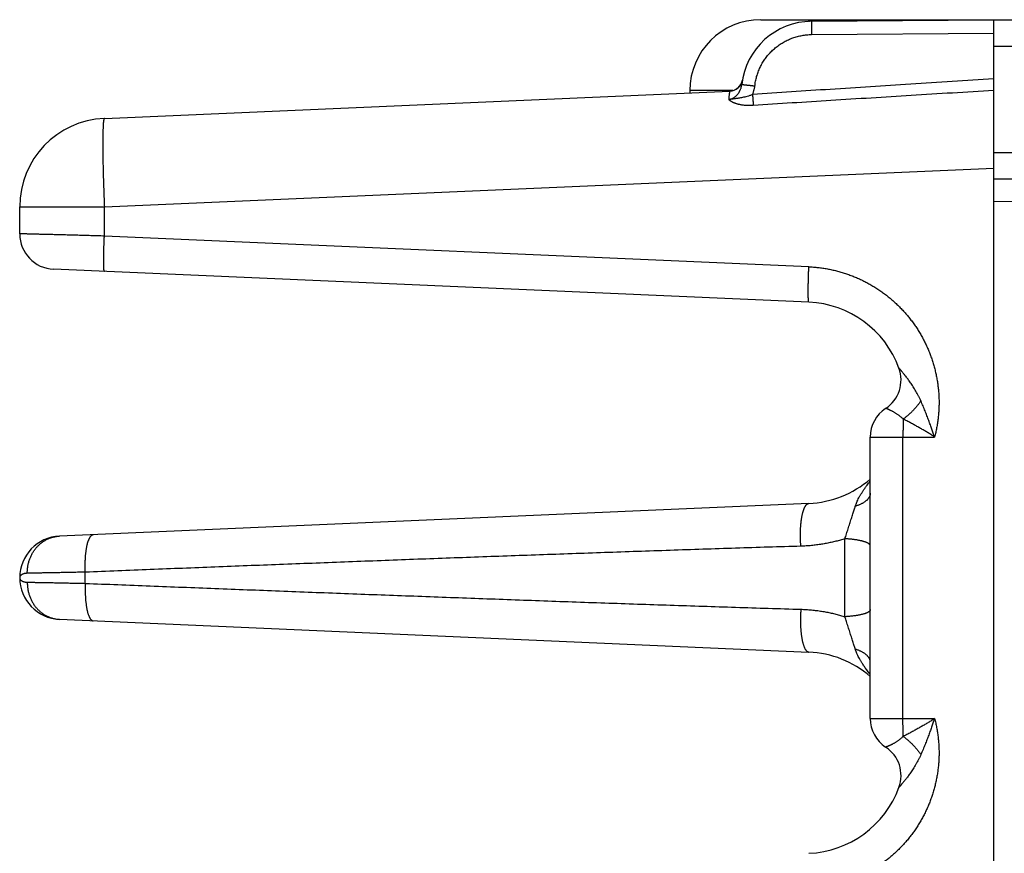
# Model space of a CAD drawing. Header units: inches. Extents: x 0 to 34, y 0 to 22.
# Tile 37 of 152: x 13.791 to 14.903, y 9.45 to 10.391. Entities that reach past the tile are written whole.
import ezdxf

# ---------------------------------------------------------------- set-up
doc = ezdxf.new("R2010")
doc.units = ezdxf.units.IN
doc.header["$LTSCALE"] = 1.87
doc.header["$MEASUREMENT"] = 0
doc.layers.get('0').update_dxf_attribs({"linetype": 'CONTINUOUS'})

msp = doc.modelspace()

# ---------------------------------------------------------------- linework, layer by layer
at = {"color": 7, "linetype": 'CONTINUOUS'}
for p, q in [((14.6277, 10.3914), (16.5769, 10.3914)), ((14.6851, 10.3896), (14.8908, 10.3914)), ((14.8908, 6.8414), (14.8908, 10.3914)), ((14.6851, 10.3746), (14.8908, 10.3764)), ((14.8908, 10.3614), (14.9148, 10.3614)), ((14.6067, 10.3221), (14.6066, 10.3216)), ((14.607, 10.3232), (14.6069, 10.323)), ((14.6069, 10.323), (14.6069, 10.3229)), ((13.8864, 10.28), (14.5929, 10.3109)), ((14.5477, 10.3114), (14.5477, 10.3089)), ((14.5963, 10.3114), (14.5477, 10.3114)), ((14.8908, 10.2414), (14.9148, 10.2414)), ((13.8864, 10.1801), (14.8908, 10.224)), ((14.9148, 10.2114), (14.8908, 10.2114)), ((14.8908, 10.1864), (14.9148, 10.1862)), ((13.7908, 10.1497), (13.7908, 10.1801)), ((13.7908, 10.1801), (13.8864, 10.1801)), ((13.8864, 10.1472), (13.8864, 10.1801)), ((14.6821, 10.1125), (13.8864, 10.1472)), ((14.6821, 10.0725), (13.8291, 10.1098)), ((14.7514, 9.6025), (14.7514, 9.9203)), ((14.7514, 9.9203), (14.8241, 9.9203)), ((14.7883, 9.6025), (14.7883, 9.9203)), ((14.6821, 9.8453), (13.8358, 9.8084)), ((13.8649, 9.7551), (13.8649, 9.7677)), ((13.7908, 9.7614), (13.7908, 9.7614)), ((13.8358, 9.7145), (14.6821, 9.6775)), ((14.7514, 9.6025), (14.8241, 9.6025))]:
    msp.add_line(p, q, dxfattribs=at)
for points in [[(14.6066, 10.3216), (14.6065, 10.3215), (14.6065, 10.3213), (14.6064, 10.3211), (14.6064, 10.3209), (14.6063, 10.3208), (14.6062, 10.3206), (14.6062, 10.3204), (14.6061, 10.3202), (14.606, 10.32), (14.6059, 10.3198), (14.6058, 10.3196), (14.6057, 10.3194), (14.6056, 10.3192), (14.6055, 10.319), (14.6054, 10.3187), (14.6053, 10.3185), (14.6052, 10.3183), (14.6051, 10.3181), (14.6049, 10.3179), (14.6048, 10.3177), (14.6046, 10.3175), (14.6045, 10.3172), (14.6043, 10.317), (14.6042, 10.3168), (14.604, 10.3166), (14.6038, 10.3164), (14.6037, 10.3162), (14.6035, 10.316), (14.6033, 10.3157), (14.6031, 10.3155), (14.6029, 10.3153), (14.6027, 10.3151), (14.6024, 10.3149), (14.6022, 10.3147), (14.6019, 10.3144), (14.6017, 10.3142), (14.6014, 10.314), (14.6011, 10.3138), (14.6008, 10.3136), (14.6005, 10.3134), (14.6002, 10.3132), (14.5999, 10.313), (14.5996, 10.3128), (14.5992, 10.3126), (14.5989, 10.3124), (14.5986, 10.3123)], [(14.6069, 10.3229), (14.6069, 10.3228), (14.6069, 10.3227), (14.6068, 10.3226), (14.6068, 10.3225), (14.6068, 10.3224), (14.6068, 10.3223), (14.6067, 10.3222), (14.6067, 10.3221)]]:
    msp.add_lwpolyline(points, dxfattribs=at)
for centre, radius, start, end in [((14.6277, 10.3114), 0.08, 90, 180), ((14.6858, 10.3096), 0.08, 90.5, 173.7571), ((14.5922, 10.3258), 0.015, 272.5, 350.1932), ((13.8908, 10.1801), 0.1, 92.5, 180), ((13.8308, 10.1497), 0.04, 180, 267.5), ((14.6771, 9.9589), 0.1137, 20.1643, 87.5), ((14.7476, 9.9848), 0.0386, 303.3294, 20.1661), ((14.79, 9.9203), 0.0386, 123.3294, 180), ((14.6771, 9.9589), 0.1137, 272.5, 310.8202), ((13.8378, 9.7614), 0.047, 92.5, 267.5), ((14.6771, 9.5639), 0.1137, 49.1679, 87.5), ((14.79, 9.6025), 0.0386, 180, 236.6706), ((14.7476, 9.538), 0.0386, 339.8339, 56.6706), ((14.6771, 9.5639), 0.1137, 272.5, 339.8357)]:
    msp.add_arc(centre, radius, start, end, dxfattribs=at)
for points, knots in [([(14.6815, 10.3895), (14.682, 10.3896), (14.6834, 10.3899), (14.686, 10.3904), (14.6892, 10.3909), (14.6924, 10.3912), (14.6957, 10.3914), (14.6978, 10.3914), (14.6989, 10.3914)], [0, 0, 0, 0, 0.074705, 0.259712, 0.444791, 0.629823, 0.814924, 1, 1, 1, 1]), ([(14.6851, 10.3896), (14.6851, 10.3896), (14.6851, 10.3896), (14.6851, 10.3895), (14.6851, 10.3894), (14.6851, 10.3892), (14.6851, 10.3889), (14.6851, 10.3886), (14.6851, 10.3883), (14.6851, 10.3879), (14.6851, 10.3875), (14.6851, 10.387), (14.6851, 10.3864), (14.6851, 10.3858), (14.6851, 10.3852), (14.6851, 10.3846), (14.6851, 10.3839), (14.6851, 10.3831), (14.6851, 10.3824), (14.6851, 10.3816), (14.6851, 10.3808), (14.6851, 10.3799), (14.6851, 10.3791), (14.6851, 10.3782), (14.6851, 10.3773), (14.6851, 10.3764), (14.6851, 10.3755), (14.6851, 10.3749), (14.6851, 10.3746)], [0, 0, 0, 0, 0.001899, 0.007389, 0.016492, 0.029178, 0.045404, 0.065111, 0.088228, 0.114671, 0.144344, 0.177138, 0.212935, 0.251603, 0.293001, 0.336979, 0.383376, 0.432022, 0.482741, 0.535348, 0.58965, 0.645449, 0.702542, 0.76072, 0.819772, 0.879481, 0.93963, 1, 1, 1, 1]), ([(14.6211, 10.3167), (14.6212, 10.3176), (14.6214, 10.3194), (14.6218, 10.322), (14.6224, 10.3246), (14.6231, 10.3273), (14.6239, 10.3298), (14.6248, 10.3324), (14.6258, 10.3349), (14.6269, 10.3374), (14.6281, 10.3398), (14.6294, 10.3422), (14.6308, 10.3445), (14.6323, 10.3467), (14.6338, 10.3489), (14.6355, 10.351), (14.6373, 10.3531), (14.6391, 10.355), (14.6411, 10.3569), (14.6431, 10.3587), (14.6451, 10.3605), (14.6473, 10.3621), (14.6495, 10.3637), (14.6518, 10.3651), (14.6541, 10.3665), (14.6565, 10.3677), (14.6589, 10.3689), (14.6614, 10.37), (14.6639, 10.3709), (14.6665, 10.3718), (14.6691, 10.3725), (14.6717, 10.3731), (14.6744, 10.3737), (14.677, 10.3741), (14.6797, 10.3744), (14.6824, 10.3746), (14.6842, 10.3746), (14.6851, 10.3746)], [0, 0, 0, 0, 0.028369, 0.056825, 0.085347, 0.113915, 0.142509, 0.171109, 0.199698, 0.228277, 0.256856, 0.285438, 0.314029, 0.342625, 0.371216, 0.399792, 0.428368, 0.456956, 0.485555, 0.514148, 0.542727, 0.571303, 0.59989, 0.628485, 0.657077, 0.685661, 0.714241, 0.742824, 0.771411, 0.800003, 0.828596, 0.857186, 0.88577, 0.914347, 0.942912, 0.971464, 1, 1, 1, 1]), ([(14.8908, 10.3247), (14.8596, 10.3227), (14.798, 10.3188), (14.7073, 10.3129), (14.6477, 10.3089), (14.6185, 10.3069)], [0, 0, 0, 0, 0.344185, 0.677474, 1, 1, 1, 1]), ([(14.5919, 10.3015), (14.5921, 10.3015), (14.5925, 10.3016), (14.5932, 10.3017), (14.5939, 10.3018), (14.5946, 10.3021), (14.5953, 10.3023), (14.596, 10.3026), (14.5967, 10.303), (14.5974, 10.3034), (14.5982, 10.3039), (14.5989, 10.3045), (14.5997, 10.3051), (14.6004, 10.3058), (14.6012, 10.3066), (14.6019, 10.3075), (14.6025, 10.3084), (14.6032, 10.3094), (14.6038, 10.3104), (14.6043, 10.3115), (14.6048, 10.3126), (14.6053, 10.3137), (14.6056, 10.3149), (14.6059, 10.316), (14.6061, 10.3172), (14.6062, 10.318), (14.6063, 10.3183)], [0, 0, 0, 0, 0.028283, 0.056981, 0.086225, 0.116266, 0.147336, 0.179657, 0.213464, 0.249015, 0.28654, 0.326042, 0.367347, 0.410373, 0.45519, 0.501834, 0.550054, 0.599515, 0.649839, 0.70062, 0.751531, 0.802312, 0.852731, 0.902606, 0.951758, 1, 1, 1, 1]), ([(14.5919, 10.3015), (14.5919, 10.302), (14.592, 10.3029), (14.5921, 10.3043), (14.5922, 10.3056), (14.5923, 10.3067), (14.5925, 10.3076), (14.5926, 10.3085), (14.5927, 10.3092), (14.5928, 10.3098), (14.5928, 10.3102), (14.5929, 10.3106), (14.5929, 10.3107), (14.5929, 10.3109), (14.5929, 10.3109)], [0, 0, 0, 0, 0.158706, 0.304268, 0.436547, 0.555278, 0.660225, 0.751192, 0.828021, 0.890607, 0.938946, 0.973137, 0.993356, 1, 1, 1, 1]), ([(14.6063, 10.3183), (14.6063, 10.3183), (14.6063, 10.3183), (14.6064, 10.3183), (14.6065, 10.3183), (14.6067, 10.3183), (14.607, 10.3183), (14.6073, 10.3182), (14.6076, 10.3182), (14.608, 10.3181), (14.6084, 10.3181), (14.6089, 10.318), (14.6094, 10.318), (14.61, 10.3179), (14.6106, 10.3179), (14.6113, 10.3178), (14.6119, 10.3177), (14.6127, 10.3176), (14.6134, 10.3175), (14.6142, 10.3175), (14.615, 10.3174), (14.6158, 10.3173), (14.6167, 10.3172), (14.6175, 10.3171), (14.6184, 10.317), (14.6193, 10.3169), (14.6202, 10.3168), (14.6208, 10.3167), (14.6211, 10.3167)], [0, 0, 0, 0, 0.001826, 0.007283, 0.016355, 0.029007, 0.045195, 0.06486, 0.087931, 0.114325, 0.143945, 0.176686, 0.21243, 0.251047, 0.292398, 0.336333, 0.382695, 0.431316, 0.48202, 0.534625, 0.588941, 0.644772, 0.701916, 0.760167, 0.819316, 0.879148, 0.939449, 1, 1, 1, 1]), ([(14.6185, 10.3069), (14.6186, 10.3074), (14.619, 10.3083), (14.6195, 10.3096), (14.6199, 10.311), (14.6203, 10.3124), (14.6206, 10.3138), (14.6209, 10.3153), (14.621, 10.3162), (14.6211, 10.3167)], [0, 0, 0, 0, 0.142213, 0.28444, 0.42678, 0.569367, 0.712338, 0.855835, 1, 1, 1, 1]), ([(14.8908, 10.3115), (14.8597, 10.3096), (14.7985, 10.3059), (14.7079, 10.3002), (14.6485, 10.2965), (14.6192, 10.2946)], [0, 0, 0, 0, 0.343329, 0.676748, 1, 1, 1, 1]), ([(14.6185, 10.3069), (14.6174, 10.3065), (14.6154, 10.3057), (14.6124, 10.3048), (14.6097, 10.3041), (14.6072, 10.3035), (14.6049, 10.3031), (14.6027, 10.3028), (14.6008, 10.3024), (14.5989, 10.3022), (14.5971, 10.3019), (14.5948, 10.3017), (14.593, 10.3015), (14.5919, 10.3015)], [0, 0, 0, 0, 0.12613, 0.239829, 0.34221, 0.435488, 0.521591, 0.600511, 0.672855, 0.74036, 0.804963, 0.873457, 1, 1, 1, 1]), ([(14.6192, 10.2946), (14.6187, 10.2945), (14.6175, 10.2945), (14.6158, 10.2944), (14.6141, 10.2944), (14.6124, 10.2945), (14.6108, 10.2946), (14.6092, 10.2947), (14.6077, 10.2949), (14.6062, 10.2951), (14.6048, 10.2954), (14.6034, 10.2957), (14.6021, 10.296), (14.6009, 10.2963), (14.5998, 10.2967), (14.5987, 10.297), (14.5977, 10.2974), (14.5969, 10.2977), (14.5962, 10.2981), (14.5956, 10.2984), (14.595, 10.2987), (14.5946, 10.2989), (14.5942, 10.2992), (14.5939, 10.2994), (14.5936, 10.2996), (14.5934, 10.2998), (14.5932, 10.2999), (14.593, 10.3001), (14.5928, 10.3002), (14.5927, 10.3003), (14.5926, 10.3005), (14.5925, 10.3006), (14.5924, 10.3007), (14.5923, 10.3007), (14.5922, 10.3008), (14.5922, 10.3009), (14.5921, 10.301), (14.592, 10.3011), (14.592, 10.3012), (14.592, 10.3012), (14.5919, 10.3013), (14.5919, 10.3014), (14.5919, 10.3014), (14.5919, 10.3014), (14.5919, 10.3015), (14.5919, 10.3015)], [0, 0, 0, 0, 0.059659, 0.118522, 0.176538, 0.233509, 0.289283, 0.343711, 0.39665, 0.447945, 0.497454, 0.545104, 0.590917, 0.634859, 0.676456, 0.71511, 0.750302, 0.781601, 0.808763, 0.832172, 0.852397, 0.869945, 0.885203, 0.898506, 0.910163, 0.920423, 0.92948, 0.937512, 0.944684, 0.95114, 0.95692, 0.962027, 0.966493, 0.970473, 0.974141, 0.977657, 0.981123, 0.984538, 0.987776, 0.990605, 0.992999, 0.995097, 0.996965, 0.998626, 1, 1, 1, 1]), ([(14.6185, 10.3069), (14.6185, 10.3066), (14.6185, 10.306), (14.6186, 10.3051), (14.6186, 10.3042), (14.6187, 10.3033), (14.6188, 10.3025), (14.6188, 10.3016), (14.6189, 10.3008), (14.6189, 10.2999), (14.619, 10.2992), (14.619, 10.2984), (14.6191, 10.2977), (14.6191, 10.297), (14.6191, 10.2963), (14.6192, 10.2957), (14.6192, 10.2951), (14.6192, 10.2947), (14.6192, 10.2946)], [0, 0, 0, 0, 0.073471, 0.146699, 0.219388, 0.291269, 0.362075, 0.431546, 0.499423, 0.565458, 0.629405, 0.69103, 0.750106, 0.806415, 0.85975, 0.909913, 0.956721, 1, 1, 1, 1]), ([(13.8864, 10.28), (13.8864, 10.28), (13.8862, 10.2799), (13.8861, 10.2797), (13.886, 10.2793), (13.8858, 10.2788), (13.8857, 10.2782), (13.8856, 10.2774), (13.8855, 10.2765), (13.8853, 10.2755), (13.8852, 10.2743), (13.8851, 10.273), (13.8851, 10.2716), (13.885, 10.27), (13.8849, 10.2683), (13.8848, 10.2665), (13.8848, 10.2646), (13.8847, 10.2626), (13.8847, 10.2604), (13.8847, 10.2581), (13.8847, 10.2557), (13.8846, 10.2532), (13.8846, 10.2507), (13.8846, 10.248), (13.8847, 10.2452), (13.8847, 10.2423), (13.8847, 10.2393), (13.8847, 10.2363), (13.8848, 10.2332), (13.8848, 10.23), (13.8849, 10.2267), (13.885, 10.2234), (13.8851, 10.22), (13.8852, 10.2166), (13.8852, 10.2131), (13.8854, 10.2095), (13.8855, 10.2059), (13.8856, 10.2023), (13.8857, 10.1987), (13.8858, 10.195), (13.886, 10.1913), (13.8861, 10.1876), (13.8863, 10.1838), (13.8864, 10.1814), (13.8864, 10.1801)], [0, 0, 0, 0, 0.001767, 0.004412, 0.008247, 0.013368, 0.019808, 0.02758, 0.036682, 0.04711, 0.058853, 0.071898, 0.086229, 0.101829, 0.118676, 0.136748, 0.156021, 0.176469, 0.198063, 0.220775, 0.244573, 0.269423, 0.295292, 0.322145, 0.349942, 0.378647, 0.40822, 0.438618, 0.4698, 0.501724, 0.534343, 0.567613, 0.601489, 0.635922, 0.670863, 0.706265, 0.742079, 0.778255, 0.814746, 0.851495, 0.888447, 0.925548, 0.962748, 1, 1, 1, 1]), ([(13.8864, 10.1472), (13.8852, 10.1472), (13.8826, 10.1473), (13.8788, 10.1474), (13.875, 10.1475), (13.8713, 10.1476), (13.8676, 10.1477), (13.8639, 10.1478), (13.8602, 10.1479), (13.8566, 10.148), (13.853, 10.1481), (13.8495, 10.1482), (13.8461, 10.1483), (13.8427, 10.1484), (13.8394, 10.1484), (13.8361, 10.1485), (13.833, 10.1486), (13.8299, 10.1487), (13.8269, 10.1488), (13.8241, 10.1488), (13.8213, 10.1489), (13.8186, 10.149), (13.816, 10.1491), (13.8135, 10.1491), (13.8112, 10.1492), (13.8089, 10.1492), (13.8068, 10.1493), (13.8048, 10.1494), (13.8029, 10.1494), (13.8012, 10.1494), (13.7995, 10.1495), (13.798, 10.1495), (13.7967, 10.1496), (13.7955, 10.1496), (13.7944, 10.1496), (13.7935, 10.1497), (13.7927, 10.1497), (13.792, 10.1497), (13.7915, 10.1497), (13.7911, 10.1497), (13.7909, 10.1497), (13.7908, 10.1497), (13.7908, 10.1497)], [0, 0, 0, 0, 0.039871, 0.07962, 0.119185, 0.158507, 0.197528, 0.236193, 0.274447, 0.312235, 0.349501, 0.386191, 0.422253, 0.457635, 0.492282, 0.526135, 0.559137, 0.591245, 0.622423, 0.652632, 0.681825, 0.709951, 0.736966, 0.762833, 0.78752, 0.810997, 0.833234, 0.8542, 0.873866, 0.892196, 0.909159, 0.924729, 0.938886, 0.951609, 0.962881, 0.972683, 0.981002, 0.987825, 0.993144, 0.99695, 0.999237, 1, 1, 1, 1]), ([(13.8864, 10.1073), (13.8864, 10.1073), (13.8863, 10.1073), (13.8863, 10.1075), (13.8862, 10.1077), (13.8861, 10.108), (13.8861, 10.1084), (13.886, 10.1089), (13.886, 10.1095), (13.8859, 10.1102), (13.8859, 10.1109), (13.8858, 10.1117), (13.8858, 10.1127), (13.8858, 10.1136), (13.8858, 10.1147), (13.8857, 10.1159), (13.8857, 10.1171), (13.8857, 10.1183), (13.8857, 10.1197), (13.8857, 10.1211), (13.8857, 10.1226), (13.8858, 10.1241), (13.8858, 10.1256), (13.8858, 10.1273), (13.8858, 10.1289), (13.8859, 10.1306), (13.8859, 10.1324), (13.886, 10.1342), (13.886, 10.136), (13.8861, 10.1378), (13.8861, 10.1397), (13.8862, 10.1415), (13.8863, 10.1434), (13.8864, 10.1453), (13.8864, 10.1466), (13.8864, 10.1472)], [0, 0, 0, 0, 0.002355, 0.006315, 0.012305, 0.020424, 0.030699, 0.043127, 0.057692, 0.074368, 0.093123, 0.113916, 0.136704, 0.161437, 0.188061, 0.216516, 0.246739, 0.278663, 0.312216, 0.347323, 0.383906, 0.421881, 0.461163, 0.501665, 0.543294, 0.585957, 0.629559, 0.674, 0.71918, 0.764999, 0.811351, 0.858133, 0.90524, 0.952564, 1, 1, 1, 1]), ([(14.6821, 10.0725), (14.682, 10.0725), (14.682, 10.0726), (14.6819, 10.0727), (14.6818, 10.073), (14.6818, 10.0733), (14.6817, 10.0737), (14.6816, 10.0742), (14.6816, 10.0748), (14.6815, 10.0754), (14.6815, 10.0762), (14.6815, 10.077), (14.6814, 10.0779), (14.6814, 10.0789), (14.6814, 10.08), (14.6814, 10.0811), (14.6814, 10.0823), (14.6813, 10.0836), (14.6813, 10.0849), (14.6814, 10.0864), (14.6814, 10.0878), (14.6814, 10.0893), (14.6814, 10.0909), (14.6814, 10.0925), (14.6815, 10.0942), (14.6815, 10.0959), (14.6815, 10.0977), (14.6816, 10.0994), (14.6816, 10.1012), (14.6817, 10.1031), (14.6818, 10.1049), (14.6818, 10.1068), (14.6819, 10.1087), (14.682, 10.1106), (14.682, 10.1118), (14.6821, 10.1125)], [0, 0, 0, 0, 0.002355, 0.006315, 0.012305, 0.020425, 0.0307, 0.043128, 0.057693, 0.074369, 0.093124, 0.113917, 0.136705, 0.161438, 0.188062, 0.216517, 0.24674, 0.278664, 0.312217, 0.347324, 0.383907, 0.421881, 0.461164, 0.501665, 0.543295, 0.585958, 0.629559, 0.674, 0.719181, 0.764999, 0.811351, 0.858133, 0.90524, 0.952564, 1, 1, 1, 1]), ([(14.6821, 10.1125), (14.6838, 10.1124), (14.6873, 10.1122), (14.6925, 10.1117), (14.6978, 10.111), (14.703, 10.1102), (14.7081, 10.1091), (14.7133, 10.1079), (14.7183, 10.1065), (14.7234, 10.105), (14.7284, 10.1032), (14.7333, 10.1013), (14.7381, 10.0993), (14.7429, 10.097), (14.7476, 10.0946), (14.7522, 10.0921), (14.7567, 10.0894), (14.7611, 10.0865), (14.7654, 10.0835), (14.7697, 10.0803), (14.7738, 10.077), (14.7778, 10.0736), (14.7816, 10.07), (14.7854, 10.0663), (14.789, 10.0625), (14.7925, 10.0585), (14.7958, 10.0545), (14.799, 10.0503), (14.8021, 10.046), (14.805, 10.0416), (14.8077, 10.0371), (14.8103, 10.0325), (14.8128, 10.0279), (14.815, 10.0231), (14.8172, 10.0183), (14.8191, 10.0134), (14.8209, 10.0085), (14.8225, 10.0034), (14.8239, 9.9984), (14.8252, 9.9933), (14.8263, 9.9881), (14.8272, 9.9829), (14.8279, 9.9777), (14.8285, 9.9725), (14.8289, 9.9672), (14.8291, 9.962), (14.8291, 9.9567), (14.8289, 9.9515), (14.8286, 9.9462), (14.828, 9.941), (14.8273, 9.9357), (14.8264, 9.9306), (14.8254, 9.9254), (14.8246, 9.922), (14.8241, 9.9203)], [0, 0, 0, 0, 0.019172, 0.038378, 0.057608, 0.076857, 0.096115, 0.115377, 0.134633, 0.153883, 0.173128, 0.192371, 0.211615, 0.230858, 0.250097, 0.269334, 0.28857, 0.30781, 0.327056, 0.346306, 0.365555, 0.384796, 0.404031, 0.423264, 0.4425, 0.461741, 0.480984, 0.500225, 0.519461, 0.538693, 0.557925, 0.577157, 0.596392, 0.615627, 0.634862, 0.654095, 0.673326, 0.692555, 0.711782, 0.73101, 0.75024, 0.769474, 0.788708, 0.807937, 0.827159, 0.846378, 0.8656, 0.884833, 0.904075, 0.923313, 0.942537, 0.961734, 0.980892, 1, 1, 1, 1]), ([(14.8086, 9.961), (14.8082, 9.962), (14.8073, 9.9638), (14.8059, 9.9666), (14.8045, 9.9694), (14.803, 9.972), (14.8015, 9.9746), (14.7999, 9.9771), (14.7984, 9.9794), (14.7969, 9.9816), (14.7954, 9.9837), (14.7941, 9.9855), (14.7928, 9.9872), (14.7916, 9.9888), (14.7905, 9.9901), (14.7895, 9.9914), (14.7886, 9.9924), (14.7879, 9.9934), (14.7872, 9.9942), (14.7866, 9.9949), (14.7861, 9.9955), (14.7856, 9.996), (14.7852, 9.9965), (14.7849, 9.9969), (14.7846, 9.9972), (14.7844, 9.9975), (14.7842, 9.9977), (14.784, 9.9979), (14.7839, 9.998), (14.7839, 9.9981), (14.7838, 9.9981), (14.7838, 9.9981)], [0, 0, 0, 0, 0.069158, 0.138619, 0.2079, 0.276496, 0.343764, 0.408994, 0.471658, 0.531301, 0.587354, 0.63917, 0.686498, 0.729562, 0.768617, 0.803782, 0.834812, 0.861818, 0.885417, 0.906134, 0.924208, 0.939814, 0.953165, 0.964496, 0.974014, 0.981846, 0.988109, 0.992958, 0.996513, 0.998855, 1, 1, 1, 1]), ([(14.7886, 9.9405), (14.7882, 9.9409), (14.7875, 9.9416), (14.7863, 9.9426), (14.7851, 9.9436), (14.784, 9.9446), (14.7828, 9.9454), (14.7816, 9.9463), (14.7804, 9.947), (14.7792, 9.9477), (14.7781, 9.9484), (14.777, 9.949), (14.776, 9.9495), (14.775, 9.95), (14.7741, 9.9504), (14.7733, 9.9508), (14.7725, 9.9512), (14.7718, 9.9515), (14.7712, 9.9517), (14.7706, 9.9519), (14.7702, 9.9521), (14.7698, 9.9523), (14.7694, 9.9524), (14.7692, 9.9525), (14.769, 9.9525), (14.7689, 9.9526), (14.7688, 9.9526), (14.7688, 9.9526)], [0, 0, 0, 0, 0.066285, 0.132575, 0.198475, 0.263588, 0.327515, 0.389853, 0.450228, 0.508315, 0.563818, 0.61649, 0.666119, 0.71253, 0.755586, 0.795183, 0.831255, 0.863772, 0.892722, 0.918117, 0.940004, 0.958433, 0.973445, 0.985072, 0.993348, 0.998316, 1, 1, 1, 1]), ([(14.8086, 9.961), (14.8082, 9.9605), (14.8076, 9.9596), (14.8065, 9.9582), (14.8055, 9.9568), (14.8043, 9.9554), (14.8032, 9.954), (14.802, 9.9527), (14.8007, 9.9513), (14.7995, 9.95), (14.7982, 9.9487), (14.7968, 9.9474), (14.7955, 9.9462), (14.7942, 9.945), (14.7928, 9.9438), (14.7914, 9.9427), (14.79, 9.9416), (14.7891, 9.9409), (14.7886, 9.9405)], [0, 0, 0, 0, 0.059934, 0.12074, 0.182311, 0.244535, 0.307299, 0.370489, 0.433989, 0.49768, 0.561446, 0.625167, 0.688725, 0.752002, 0.814883, 0.877252, 0.938994, 1, 1, 1, 1]), ([(14.8241, 9.9203), (14.8236, 9.9218), (14.8226, 9.9247), (14.821, 9.9292), (14.8193, 9.934), (14.8174, 9.9391), (14.8154, 9.9443), (14.8133, 9.9498), (14.811, 9.9554), (14.8094, 9.9591), (14.8086, 9.961)], [0, 0, 0, 0, 0.102831, 0.213295, 0.330739, 0.454524, 0.584012, 0.718535, 0.857422, 1, 1, 1, 1]), ([(14.7886, 9.9405), (14.7886, 9.94), (14.7885, 9.939), (14.7885, 9.9374), (14.7885, 9.9358), (14.7884, 9.9342), (14.7884, 9.9325), (14.7884, 9.9308), (14.7884, 9.9291), (14.7884, 9.9274), (14.7883, 9.9256), (14.7883, 9.9239), (14.7883, 9.9221), (14.7883, 9.9209), (14.7883, 9.9203)], [0, 0, 0, 0, 0.075771, 0.153517, 0.233045, 0.314173, 0.396728, 0.480555, 0.565499, 0.65136, 0.737928, 0.82501, 0.912424, 1, 1, 1, 1]), ([(14.8241, 9.9203), (14.823, 9.9211), (14.8205, 9.9226), (14.8169, 9.9249), (14.8131, 9.9272), (14.8091, 9.9295), (14.8051, 9.9318), (14.8011, 9.934), (14.797, 9.9363), (14.7928, 9.9384), (14.79, 9.9398), (14.7886, 9.9405)], [0, 0, 0, 0, 0.103106, 0.209227, 0.317959, 0.428867, 0.541505, 0.655407, 0.770102, 0.88512, 1, 1, 1, 1]), ([(14.7345, 9.8421), (14.7347, 9.8426), (14.7351, 9.8438), (14.7358, 9.8457), (14.7367, 9.848), (14.7379, 9.8504), (14.7394, 9.8531), (14.7409, 9.8558), (14.7426, 9.8584), (14.7443, 9.861), (14.7461, 9.8635), (14.7478, 9.866), (14.7496, 9.8683), (14.7508, 9.8699), (14.7514, 9.8707), (14.7514, 9.8707)], [0, 0, 0, 0, 0.04791, 0.110393, 0.184761, 0.268337, 0.358391, 0.452064, 0.546615, 0.640368, 0.732439, 0.822054, 0.909423, 0.996171, 1, 1, 1, 1]), ([(14.7514, 9.8568), (14.7514, 9.8565), (14.7514, 9.8559), (14.7513, 9.8551), (14.7511, 9.8543), (14.7508, 9.8535), (14.7504, 9.8527), (14.75, 9.8519), (14.7494, 9.8511), (14.7488, 9.8503), (14.7481, 9.8495), (14.7474, 9.8488), (14.7465, 9.8481), (14.7456, 9.8474), (14.7446, 9.8467), (14.7436, 9.846), (14.7425, 9.8454), (14.7413, 9.8447), (14.74, 9.8442), (14.7388, 9.8436), (14.7374, 9.8431), (14.736, 9.8425), (14.735, 9.8422), (14.7345, 9.8421)], [0, 0, 0, 0, 0.034645, 0.069566, 0.105028, 0.141283, 0.178557, 0.217053, 0.256942, 0.298369, 0.34145, 0.386274, 0.432908, 0.481395, 0.53176, 0.584007, 0.638127, 0.694097, 0.751878, 0.811422, 0.87267, 0.935555, 1, 1, 1, 1]), ([(14.6731, 9.797), (14.673, 9.7977), (14.6729, 9.799), (14.6728, 9.8009), (14.6727, 9.8028), (14.6726, 9.8048), (14.6726, 9.8067), (14.6725, 9.8086), (14.6725, 9.8105), (14.6726, 9.8124), (14.6726, 9.8143), (14.6727, 9.8162), (14.6728, 9.818), (14.6729, 9.8198), (14.673, 9.8216), (14.6732, 9.8233), (14.6734, 9.825), (14.6736, 9.8266), (14.6738, 9.8282), (14.6741, 9.8297), (14.6744, 9.8312), (14.6746, 9.8326), (14.675, 9.834), (14.6753, 9.8353), (14.6757, 9.8365), (14.676, 9.8377), (14.6764, 9.8388), (14.6768, 9.8398), (14.6772, 9.8407), (14.6777, 9.8415), (14.6781, 9.8423), (14.6786, 9.843), (14.679, 9.8436), (14.6795, 9.8441), (14.68, 9.8445), (14.6805, 9.8449), (14.681, 9.8451), (14.6815, 9.8453), (14.6819, 9.8453), (14.6821, 9.8453)], [0, 0, 0, 0, 0.037563, 0.075288, 0.113101, 0.150926, 0.188687, 0.226308, 0.263716, 0.300834, 0.33759, 0.373911, 0.409725, 0.444962, 0.479553, 0.513432, 0.546533, 0.578795, 0.610156, 0.64056, 0.669954, 0.698285, 0.725507, 0.751577, 0.776456, 0.800113, 0.82252, 0.843657, 0.863512, 0.882083, 0.899381, 0.915429, 0.930271, 0.943971, 0.956624, 0.968361, 0.979353, 0.989815, 1, 1, 1, 1]), ([(14.7228, 9.8055), (14.7231, 9.8064), (14.7237, 9.8082), (14.7246, 9.811), (14.7255, 9.8138), (14.7264, 9.8167), (14.7273, 9.8196), (14.7283, 9.8225), (14.7292, 9.8254), (14.7301, 9.8281), (14.731, 9.8308), (14.7318, 9.8334), (14.7326, 9.8358), (14.7333, 9.8381), (14.734, 9.8401), (14.7344, 9.8414), (14.7345, 9.8421)], [0, 0, 0, 0, 0.073564, 0.149779, 0.227908, 0.307199, 0.386883, 0.466189, 0.544319, 0.620471, 0.693973, 0.764212, 0.830546, 0.892336, 0.948996, 1, 1, 1, 1]), ([(13.7994, 9.7665), (13.7994, 9.7671), (13.7994, 9.7684), (13.7995, 9.7704), (13.7997, 9.7723), (13.8, 9.7742), (13.8003, 9.7761), (13.8007, 9.778), (13.8012, 9.7799), (13.8018, 9.7817), (13.8025, 9.7835), (13.8032, 9.7852), (13.8041, 9.787), (13.8049, 9.7886), (13.8059, 9.7903), (13.8069, 9.7918), (13.808, 9.7934), (13.8092, 9.7948), (13.8104, 9.7962), (13.8117, 9.7976), (13.813, 9.7989), (13.8144, 9.8001), (13.8158, 9.8012), (13.8173, 9.8022), (13.8188, 9.8032), (13.8204, 9.8041), (13.822, 9.8049), (13.8236, 9.8057), (13.8253, 9.8063), (13.827, 9.8069), (13.8287, 9.8074), (13.8305, 9.8078), (13.8322, 9.8081), (13.834, 9.8083), (13.8352, 9.8084), (13.8358, 9.8084)], [0, 0, 0, 0, 0.031674, 0.063328, 0.094951, 0.126533, 0.158062, 0.189528, 0.220923, 0.252237, 0.28346, 0.314587, 0.345609, 0.376522, 0.407318, 0.437994, 0.468548, 0.498976, 0.529277, 0.559451, 0.5895, 0.619425, 0.649229, 0.678918, 0.708495, 0.737968, 0.767343, 0.79663, 0.825837, 0.854974, 0.884052, 0.913082, 0.942075, 0.971044, 1, 1, 1, 1]), ([(13.8649, 9.7677), (13.8649, 9.7684), (13.8648, 9.7697), (13.8648, 9.7716), (13.8648, 9.7735), (13.8648, 9.7754), (13.8648, 9.7773), (13.8648, 9.7792), (13.8649, 9.781), (13.865, 9.7829), (13.8651, 9.7847), (13.8652, 9.7864), (13.8654, 9.7881), (13.8656, 9.7898), (13.8658, 9.7914), (13.866, 9.793), (13.8662, 9.7946), (13.8665, 9.796), (13.8668, 9.7974), (13.8671, 9.7988), (13.8674, 9.8001), (13.8677, 9.8013), (13.8681, 9.8024), (13.8685, 9.8035), (13.8689, 9.8045), (13.8693, 9.8054), (13.8697, 9.8063), (13.8701, 9.807), (13.8705, 9.8077), (13.871, 9.8083), (13.8715, 9.8088), (13.8719, 9.8093), (13.8724, 9.8096), (13.8729, 9.8098), (13.8734, 9.81), (13.8737, 9.81), (13.8739, 9.8101)], [0, 0, 0, 0, 0.042871, 0.085661, 0.128285, 0.170658, 0.212696, 0.254315, 0.295432, 0.335968, 0.375842, 0.414976, 0.453295, 0.490726, 0.527198, 0.562642, 0.596993, 0.630191, 0.662177, 0.692898, 0.722304, 0.750352, 0.777004, 0.802229, 0.826003, 0.848311, 0.86915, 0.888529, 0.906473, 0.92303, 0.93827, 0.9523, 0.965267, 0.977366, 0.988845, 1, 1, 1, 1]), ([(14.6731, 9.797), (14.6485, 9.7963), (14.5993, 9.7948), (14.5254, 9.7923), (14.4515, 9.7898), (14.3779, 9.7872), (14.3045, 9.7846), (14.2311, 9.7819), (14.1577, 9.7791), (14.0844, 9.7763), (14.0113, 9.7735), (13.9382, 9.7706), (13.8894, 9.7687), (13.8649, 9.7677)], [0, 0, 0, 0, 0.091205, 0.182765, 0.274278, 0.36535, 0.456002, 0.54681, 0.637792, 0.72846, 0.818829, 0.909231, 1, 1, 1, 1]), ([(14.7228, 9.8055), (14.7212, 9.8049), (14.7178, 9.8039), (14.7126, 9.8025), (14.7074, 9.8013), (14.702, 9.8002), (14.6964, 9.7992), (14.6908, 9.7984), (14.685, 9.7977), (14.6791, 9.7973), (14.6751, 9.7971), (14.6731, 9.797)], [0, 0, 0, 0, 0.10355, 0.20887, 0.316004, 0.425007, 0.535936, 0.648849, 0.763798, 0.880832, 1, 1, 1, 1]), ([(14.7514, 9.7975), (14.7514, 9.7976), (14.7514, 9.7979), (14.7513, 9.7983), (14.751, 9.7987), (14.7507, 9.7991), (14.7503, 9.7995), (14.7498, 9.7998), (14.7492, 9.8002), (14.7485, 9.8006), (14.7478, 9.801), (14.747, 9.8013), (14.7461, 9.8017), (14.7451, 9.802), (14.744, 9.8023), (14.7429, 9.8027), (14.7417, 9.803), (14.7404, 9.8033), (14.739, 9.8035), (14.7376, 9.8038), (14.7362, 9.8041), (14.7347, 9.8043), (14.7331, 9.8045), (14.7315, 9.8047), (14.7298, 9.8049), (14.7281, 9.8051), (14.7264, 9.8052), (14.7246, 9.8053), (14.7234, 9.8054), (14.7228, 9.8055)], [0, 0, 0, 0, 0.013123, 0.026861, 0.04175, 0.058201, 0.076511, 0.096879, 0.119434, 0.144252, 0.171373, 0.200808, 0.232545, 0.266557, 0.302801, 0.341223, 0.381759, 0.424336, 0.468873, 0.515282, 0.563469, 0.613335, 0.664773, 0.717675, 0.771925, 0.827405, 0.883992, 0.941561, 1, 1, 1, 1]), ([(14.7228, 9.7174), (14.7228, 9.7195), (14.7228, 9.7236), (14.7228, 9.7299), (14.7228, 9.7361), (14.7228, 9.7424), (14.7228, 9.7488), (14.7228, 9.7551), (14.7228, 9.7614), (14.7228, 9.7678), (14.7228, 9.7741), (14.7228, 9.7804), (14.7228, 9.7867), (14.7228, 9.793), (14.7228, 9.7992), (14.7228, 9.8034), (14.7228, 9.8055)], [0, 0, 0, 0, 0.070498, 0.141433, 0.212717, 0.284282, 0.35606, 0.427981, 0.499972, 0.571963, 0.643883, 0.715661, 0.787229, 0.85852, 0.929466, 1, 1, 1, 1]), ([(13.7994, 9.7665), (13.799, 9.7665), (13.7982, 9.7664), (13.7971, 9.7663), (13.796, 9.7661), (13.795, 9.7658), (13.7941, 9.7654), (13.7933, 9.765), (13.7925, 9.7645), (13.7919, 9.7639), (13.7914, 9.7634), (13.7911, 9.7627), (13.7909, 9.7621), (13.7908, 9.7617), (13.7908, 9.7614)], [0, 0, 0, 0, 0.106614, 0.211329, 0.312863, 0.4102, 0.502478, 0.589057, 0.669718, 0.74453, 0.81405, 0.878962, 0.940644, 1, 1, 1, 1]), ([(13.8649, 9.7677), (13.8637, 9.7677), (13.8614, 9.7677), (13.8578, 9.7676), (13.8544, 9.7675), (13.8509, 9.7674), (13.8475, 9.7674), (13.8442, 9.7673), (13.841, 9.7672), (13.8378, 9.7672), (13.8347, 9.7671), (13.8316, 9.7671), (13.8287, 9.767), (13.8258, 9.7669), (13.8231, 9.7669), (13.8204, 9.7668), (13.8178, 9.7668), (13.8153, 9.7668), (13.8129, 9.7667), (13.8107, 9.7667), (13.8085, 9.7666), (13.8064, 9.7666), (13.8045, 9.7666), (13.8027, 9.7665), (13.801, 9.7665), (13.7999, 9.7665), (13.7994, 9.7665)], [0, 0, 0, 0, 0.054526, 0.108417, 0.161599, 0.214002, 0.265556, 0.316194, 0.365853, 0.414465, 0.461962, 0.508277, 0.553349, 0.597115, 0.639515, 0.680482, 0.719951, 0.757863, 0.794175, 0.828845, 0.861833, 0.893093, 0.922581, 0.950254, 0.976072, 1, 1, 1, 1]), ([(13.7908, 9.7614), (13.7908, 9.7612), (13.7909, 9.7608), (13.7911, 9.7601), (13.7914, 9.7595), (13.7919, 9.7589), (13.7925, 9.7584), (13.7933, 9.7579), (13.7941, 9.7574), (13.795, 9.7571), (13.796, 9.7568), (13.7971, 9.7566), (13.7982, 9.7564), (13.799, 9.7564), (13.7994, 9.7564)], [0, 0, 0, 0, 0.059733, 0.121278, 0.18605, 0.255425, 0.330139, 0.410781, 0.497464, 0.589884, 0.687273, 0.788818, 0.893491, 1, 1, 1, 1]), ([(13.7994, 9.7564), (13.7994, 9.7557), (13.7994, 9.7544), (13.7995, 9.7525), (13.7997, 9.7506), (13.8, 9.7486), (13.8003, 9.7467), (13.8007, 9.7449), (13.8012, 9.743), (13.8018, 9.7412), (13.8025, 9.7394), (13.8032, 9.7376), (13.8041, 9.7359), (13.8049, 9.7342), (13.8059, 9.7326), (13.8069, 9.731), (13.808, 9.7295), (13.8092, 9.728), (13.8104, 9.7266), (13.8117, 9.7253), (13.813, 9.724), (13.8144, 9.7228), (13.8158, 9.7217), (13.8173, 9.7206), (13.8188, 9.7196), (13.8204, 9.7187), (13.822, 9.7179), (13.8236, 9.7172), (13.8253, 9.7165), (13.827, 9.716), (13.8287, 9.7155), (13.8305, 9.7151), (13.8322, 9.7148), (13.834, 9.7146), (13.8352, 9.7145), (13.8358, 9.7145)], [0, 0, 0, 0, 0.031674, 0.063329, 0.094952, 0.126534, 0.158063, 0.18953, 0.220924, 0.252238, 0.283462, 0.314589, 0.345611, 0.376524, 0.40732, 0.437997, 0.46855, 0.498978, 0.529279, 0.559453, 0.589502, 0.619427, 0.649231, 0.678919, 0.708497, 0.737969, 0.767345, 0.796631, 0.825838, 0.854975, 0.884053, 0.913083, 0.942076, 0.971044, 1, 1, 1, 1]), ([(13.7994, 9.7564), (13.7999, 9.7564), (13.801, 9.7563), (13.8027, 9.7563), (13.8045, 9.7563), (13.8064, 9.7563), (13.8085, 9.7562), (13.8107, 9.7562), (13.8129, 9.7561), (13.8153, 9.7561), (13.8178, 9.7561), (13.8204, 9.756), (13.8231, 9.756), (13.8258, 9.7559), (13.8287, 9.7559), (13.8316, 9.7558), (13.8347, 9.7557), (13.8378, 9.7557), (13.841, 9.7556), (13.8442, 9.7555), (13.8475, 9.7555), (13.8509, 9.7554), (13.8544, 9.7553), (13.8578, 9.7553), (13.8614, 9.7552), (13.8637, 9.7551), (13.8649, 9.7551)], [0, 0, 0, 0, 0.023928, 0.049747, 0.077419, 0.106907, 0.138167, 0.171155, 0.205825, 0.242137, 0.280049, 0.319518, 0.360485, 0.402885, 0.446651, 0.491723, 0.538038, 0.585535, 0.634146, 0.683805, 0.734444, 0.785998, 0.838401, 0.891583, 0.945474, 1, 1, 1, 1]), ([(13.8649, 9.7551), (13.8649, 9.7545), (13.8648, 9.7532), (13.8648, 9.7513), (13.8648, 9.7493), (13.8648, 9.7474), (13.8648, 9.7455), (13.8648, 9.7437), (13.8649, 9.7418), (13.865, 9.74), (13.8651, 9.7382), (13.8652, 9.7364), (13.8654, 9.7347), (13.8656, 9.733), (13.8658, 9.7314), (13.866, 9.7298), (13.8662, 9.7283), (13.8665, 9.7268), (13.8668, 9.7254), (13.8671, 9.7241), (13.8674, 9.7228), (13.8677, 9.7216), (13.8681, 9.7204), (13.8685, 9.7193), (13.8689, 9.7183), (13.8693, 9.7174), (13.8697, 9.7166), (13.8701, 9.7158), (13.8705, 9.7151), (13.871, 9.7145), (13.8715, 9.714), (13.8719, 9.7136), (13.8724, 9.7133), (13.8729, 9.713), (13.8734, 9.7129), (13.8737, 9.7128), (13.8739, 9.7128)], [0, 0, 0, 0, 0.042872, 0.085662, 0.128287, 0.170661, 0.2127, 0.254319, 0.295437, 0.335974, 0.375848, 0.414983, 0.453302, 0.490733, 0.527205, 0.562649, 0.597001, 0.630199, 0.662184, 0.692905, 0.722311, 0.750359, 0.77701, 0.802235, 0.826008, 0.848316, 0.869154, 0.888532, 0.906476, 0.923032, 0.938272, 0.952302, 0.965268, 0.977366, 0.988845, 1, 1, 1, 1]), ([(13.8649, 9.7551), (13.8894, 9.7541), (13.9382, 9.7522), (14.0113, 9.7494), (14.0845, 9.7465), (14.1578, 9.7437), (14.2312, 9.741), (14.3047, 9.7383), (14.3781, 9.7356), (14.4517, 9.733), (14.5255, 9.7305), (14.5993, 9.7281), (14.6485, 9.7266), (14.6731, 9.7258)], [0, 0, 0, 0, 0.090795, 0.18121, 0.271595, 0.362294, 0.453333, 0.54422, 0.634936, 0.725988, 0.817403, 0.908853, 1, 1, 1, 1]), ([(14.6731, 9.7258), (14.673, 9.7252), (14.6729, 9.7239), (14.6728, 9.722), (14.6727, 9.72), (14.6726, 9.7181), (14.6726, 9.7162), (14.6725, 9.7142), (14.6725, 9.7123), (14.6726, 9.7104), (14.6726, 9.7085), (14.6727, 9.7067), (14.6728, 9.7049), (14.6729, 9.7031), (14.673, 9.7013), (14.6732, 9.6996), (14.6734, 9.6979), (14.6736, 9.6962), (14.6738, 9.6946), (14.6741, 9.6931), (14.6744, 9.6916), (14.6746, 9.6902), (14.675, 9.6889), (14.6753, 9.6876), (14.6757, 9.6863), (14.676, 9.6852), (14.6764, 9.6841), (14.6768, 9.6831), (14.6772, 9.6822), (14.6777, 9.6813), (14.6781, 9.6805), (14.6786, 9.6799), (14.679, 9.6793), (14.6795, 9.6787), (14.68, 9.6783), (14.6805, 9.678), (14.681, 9.6777), (14.6815, 9.6776), (14.6819, 9.6775), (14.6821, 9.6775)], [0, 0, 0, 0, 0.037561, 0.075285, 0.113096, 0.150919, 0.188679, 0.226299, 0.263706, 0.300823, 0.337579, 0.373899, 0.409712, 0.444949, 0.47954, 0.513418, 0.546519, 0.578781, 0.610143, 0.640548, 0.669941, 0.698273, 0.725496, 0.751566, 0.776447, 0.800104, 0.822512, 0.84365, 0.863506, 0.882078, 0.899377, 0.915426, 0.930268, 0.943969, 0.956623, 0.96836, 0.979353, 0.989815, 1, 1, 1, 1]), ([(14.6731, 9.7258), (14.6751, 9.7258), (14.6791, 9.7256), (14.685, 9.7251), (14.6908, 9.7245), (14.6964, 9.7237), (14.702, 9.7227), (14.7074, 9.7216), (14.7126, 9.7203), (14.7178, 9.7189), (14.7212, 9.7179), (14.7228, 9.7174)], [0, 0, 0, 0, 0.119206, 0.236267, 0.351229, 0.464137, 0.575034, 0.683982, 0.791068, 0.896379, 1, 1, 1, 1]), ([(14.7514, 9.7254), (14.7514, 9.7253), (14.7514, 9.725), (14.7513, 9.7246), (14.751, 9.7242), (14.7507, 9.7238), (14.7503, 9.7234), (14.7498, 9.723), (14.7492, 9.7226), (14.7485, 9.7223), (14.7478, 9.7219), (14.747, 9.7215), (14.7461, 9.7212), (14.7451, 9.7208), (14.744, 9.7205), (14.7429, 9.7202), (14.7417, 9.7199), (14.7404, 9.7196), (14.739, 9.7193), (14.7376, 9.7191), (14.7362, 9.7188), (14.7347, 9.7186), (14.7331, 9.7184), (14.7315, 9.7181), (14.7298, 9.718), (14.7281, 9.7178), (14.7264, 9.7176), (14.7246, 9.7175), (14.7234, 9.7174), (14.7228, 9.7174)], [0, 0, 0, 0, 0.013123, 0.026861, 0.04175, 0.058202, 0.076513, 0.096882, 0.119437, 0.144256, 0.171378, 0.200813, 0.232551, 0.266562, 0.302806, 0.341228, 0.381765, 0.424341, 0.468878, 0.515286, 0.563472, 0.613337, 0.664774, 0.717675, 0.771925, 0.827404, 0.88399, 0.941558, 1, 1, 1, 1]), ([(14.7345, 9.6808), (14.7344, 9.6814), (14.734, 9.6827), (14.7333, 9.6848), (14.7326, 9.687), (14.7318, 9.6895), (14.731, 9.692), (14.7301, 9.6947), (14.7292, 9.6975), (14.7283, 9.7003), (14.7274, 9.7032), (14.7264, 9.7061), (14.7255, 9.709), (14.7246, 9.7119), (14.7237, 9.7147), (14.7231, 9.7165), (14.7228, 9.7174)], [0, 0, 0, 0, 0.050723, 0.107265, 0.16906, 0.235482, 0.305846, 0.379461, 0.455673, 0.533785, 0.613026, 0.692632, 0.771864, 0.849987, 0.92628, 1, 1, 1, 1]), ([(14.7514, 9.6661), (14.7514, 9.6664), (14.7514, 9.6669), (14.7513, 9.6678), (14.7511, 9.6686), (14.7508, 9.6694), (14.7504, 9.6702), (14.75, 9.671), (14.7494, 9.6718), (14.7488, 9.6726), (14.7481, 9.6733), (14.7474, 9.6741), (14.7465, 9.6748), (14.7456, 9.6755), (14.7446, 9.6762), (14.7436, 9.6768), (14.7425, 9.6775), (14.7413, 9.6781), (14.74, 9.6787), (14.7387, 9.6793), (14.7374, 9.6798), (14.736, 9.6803), (14.735, 9.6806), (14.7345, 9.6808)], [0, 0, 0, 0, 0.034644, 0.069563, 0.105025, 0.141279, 0.178552, 0.217047, 0.256936, 0.298362, 0.341443, 0.386267, 0.432902, 0.481389, 0.531754, 0.584002, 0.638123, 0.694093, 0.751875, 0.81142, 0.872669, 0.935555, 1, 1, 1, 1]), ([(14.7514, 9.6521), (14.7511, 9.6525), (14.7498, 9.6543), (14.7475, 9.6573), (14.7449, 9.661), (14.7426, 9.6644), (14.7407, 9.6674), (14.7392, 9.6701), (14.7378, 9.6726), (14.7368, 9.6749), (14.7359, 9.677), (14.7351, 9.6789), (14.7347, 9.6802), (14.7345, 9.6808)], [0, 0, 0, 0, 0.041612, 0.199043, 0.336899, 0.456497, 0.561766, 0.65548, 0.739083, 0.813924, 0.881418, 0.942966, 1, 1, 1, 1]), ([(14.8241, 9.6025), (14.8246, 9.6008), (14.8254, 9.5974), (14.8264, 9.5923), (14.8273, 9.5871), (14.828, 9.5819), (14.8286, 9.5767), (14.8289, 9.5714), (14.8291, 9.5661), (14.8291, 9.5609), (14.8289, 9.5556), (14.8285, 9.5504), (14.8279, 9.5451), (14.8272, 9.5399), (14.8263, 9.5347), (14.8252, 9.5296), (14.8239, 9.5245), (14.8225, 9.5194), (14.8209, 9.5144), (14.8191, 9.5094), (14.8172, 9.5046), (14.815, 9.4997), (14.8128, 9.495), (14.8103, 9.4903), (14.8077, 9.4857), (14.805, 9.4813), (14.8021, 9.4769), (14.799, 9.4726), (14.7958, 9.4684), (14.7925, 9.4643), (14.789, 9.4604), (14.7854, 9.4565), (14.7816, 9.4528), (14.7778, 9.4493), (14.7738, 9.4458), (14.7697, 9.4425), (14.7654, 9.4394), (14.7611, 9.4363), (14.7567, 9.4335), (14.7522, 9.4308), (14.7476, 9.4282), (14.7429, 9.4258), (14.7381, 9.4236), (14.7333, 9.4215), (14.7284, 9.4196), (14.7234, 9.4179), (14.7183, 9.4163), (14.7133, 9.4149), (14.7081, 9.4137), (14.703, 9.4127), (14.6978, 9.4118), (14.6925, 9.4112), (14.6873, 9.4107), (14.6838, 9.4105), (14.6821, 9.4104)], [0, 0, 0, 0, 0.019108, 0.038266, 0.057463, 0.076687, 0.095925, 0.115167, 0.1344, 0.153622, 0.172841, 0.192063, 0.211292, 0.230526, 0.24976, 0.26899, 0.288218, 0.307445, 0.326674, 0.345905, 0.365139, 0.384373, 0.403608, 0.422843, 0.442076, 0.461307, 0.480539, 0.499775, 0.519016, 0.538259, 0.557501, 0.576736, 0.595969, 0.615204, 0.634446, 0.653694, 0.672944, 0.69219, 0.71143, 0.730666, 0.749903, 0.769143, 0.788385, 0.807629, 0.826872, 0.846117, 0.865367, 0.884624, 0.903885, 0.923144, 0.942392, 0.961622, 0.980828, 1, 1, 1, 1]), ([(14.7886, 9.5823), (14.7886, 9.5828), (14.7885, 9.5839), (14.7885, 9.5854), (14.7885, 9.587), (14.7884, 9.5887), (14.7884, 9.5903), (14.7884, 9.592), (14.7884, 9.5938), (14.7884, 9.5955), (14.7883, 9.5972), (14.7883, 9.599), (14.7883, 9.6007), (14.7883, 9.6019), (14.7883, 9.6025)], [0, 0, 0, 0, 0.075771, 0.153517, 0.233045, 0.314173, 0.396728, 0.480555, 0.565499, 0.65136, 0.737928, 0.82501, 0.912424, 1, 1, 1, 1]), ([(14.8241, 9.6025), (14.823, 9.6018), (14.8205, 9.6002), (14.8169, 9.598), (14.8131, 9.5957), (14.8091, 9.5934), (14.8051, 9.5911), (14.8011, 9.5888), (14.797, 9.5866), (14.7928, 9.5844), (14.79, 9.583), (14.7886, 9.5823)], [0, 0, 0, 0, 0.103072, 0.209182, 0.31792, 0.428842, 0.541498, 0.655419, 0.770126, 0.885144, 1, 1, 1, 1]), ([(14.8241, 9.6025), (14.8236, 9.6011), (14.8226, 9.5982), (14.821, 9.5937), (14.8193, 9.5889), (14.8174, 9.5838), (14.8154, 9.5785), (14.8133, 9.5731), (14.811, 9.5675), (14.8094, 9.5637), (14.8086, 9.5618)], [0, 0, 0, 0, 0.102748, 0.213134, 0.330513, 0.454256, 0.583736, 0.718297, 0.857274, 1, 1, 1, 1]), ([(14.7886, 9.5823), (14.7882, 9.582), (14.7875, 9.5813), (14.7863, 9.5802), (14.7851, 9.5792), (14.784, 9.5783), (14.7827, 9.5774), (14.7816, 9.5766), (14.7804, 9.5758), (14.7792, 9.5751), (14.7781, 9.5745), (14.777, 9.5739), (14.776, 9.5733), (14.775, 9.5728), (14.7741, 9.5724), (14.7733, 9.572), (14.7725, 9.5717), (14.7718, 9.5714), (14.7712, 9.5711), (14.7706, 9.5709), (14.7702, 9.5708), (14.7698, 9.5706), (14.7694, 9.5705), (14.7692, 9.5704), (14.769, 9.5703), (14.7689, 9.5703), (14.7688, 9.5703), (14.7688, 9.5703)], [0, 0, 0, 0, 0.06631, 0.132627, 0.198552, 0.263689, 0.327638, 0.389998, 0.450394, 0.5085, 0.564018, 0.616701, 0.666336, 0.712748, 0.755805, 0.795403, 0.831474, 0.863984, 0.892921, 0.918295, 0.940153, 0.958548, 0.973525, 0.985118, 0.993372, 0.998326, 1, 1, 1, 1]), ([(14.7886, 9.5823), (14.7891, 9.582), (14.79, 9.5813), (14.7914, 9.5802), (14.7928, 9.5791), (14.7942, 9.5779), (14.7955, 9.5767), (14.7968, 9.5754), (14.7982, 9.5742), (14.7995, 9.5729), (14.8007, 9.5715), (14.802, 9.5702), (14.8032, 9.5688), (14.8043, 9.5675), (14.8055, 9.5661), (14.8065, 9.5647), (14.8076, 9.5633), (14.8082, 9.5623), (14.8086, 9.5618)], [0, 0, 0, 0, 0.061006, 0.122748, 0.185117, 0.247998, 0.311275, 0.374833, 0.438554, 0.50232, 0.566011, 0.629511, 0.692701, 0.755465, 0.817689, 0.87926, 0.940066, 1, 1, 1, 1]), ([(14.8086, 9.5618), (14.8082, 9.5609), (14.8073, 9.559), (14.8059, 9.5562), (14.8045, 9.5535), (14.803, 9.5508), (14.8015, 9.5482), (14.7999, 9.5458), (14.7984, 9.5434), (14.7969, 9.5412), (14.7954, 9.5392), (14.7941, 9.5373), (14.7928, 9.5356), (14.7916, 9.5341), (14.7905, 9.5327), (14.7895, 9.5315), (14.7887, 9.5304), (14.7879, 9.5295), (14.7872, 9.5287), (14.7866, 9.528), (14.7861, 9.5274), (14.7856, 9.5268), (14.7852, 9.5264), (14.7849, 9.526), (14.7846, 9.5257), (14.7844, 9.5254), (14.7842, 9.5252), (14.784, 9.525), (14.7839, 9.5249), (14.7839, 9.5248), (14.7838, 9.5248), (14.7838, 9.5247)], [0, 0, 0, 0, 0.069131, 0.138571, 0.207827, 0.276389, 0.343629, 0.408854, 0.47151, 0.531112, 0.587119, 0.638946, 0.686343, 0.729466, 0.768506, 0.803598, 0.834584, 0.861586, 0.88521, 0.905994, 0.924144, 0.939785, 0.953125, 0.964427, 0.973919, 0.981728, 0.988004, 0.992887, 0.996482, 0.998856, 1, 1, 1, 1])]:
    msp.add_open_spline(points, degree=3, knots=knots, dxfattribs=at)

doc.saveas('drawing.dxf')
